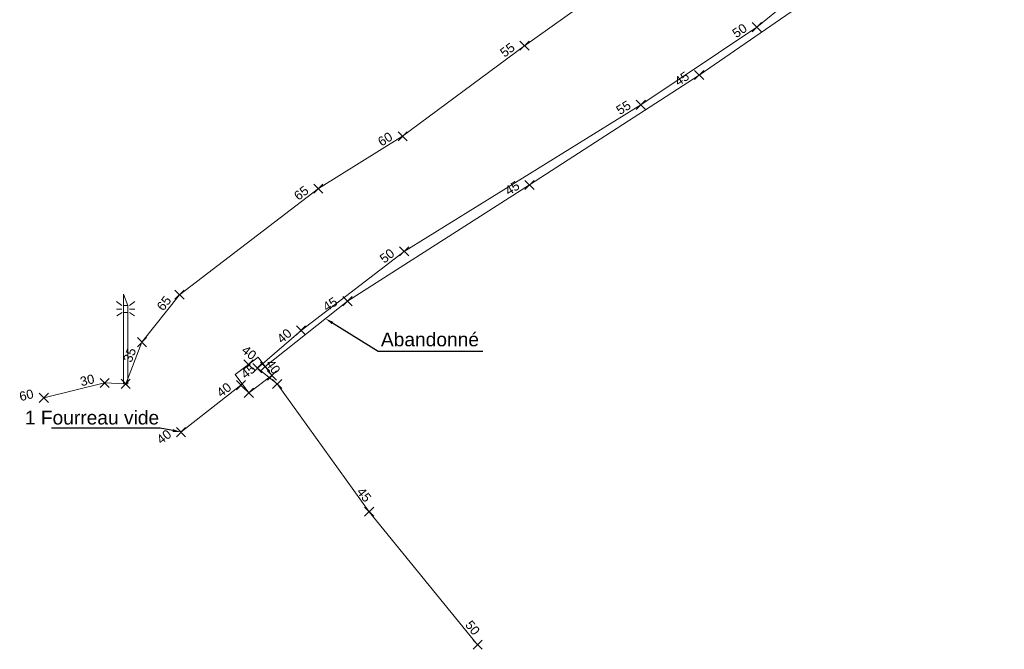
# Model space of a CAD drawing. Header units: metres. Extents: x 1575778 to 1576006, y 2263010 to 2263161.
# Tile 3 of 18: x 1575889 to 1575911, y 2263010 to 2263024. Entities that reach past the tile are written whole.
import ezdxf
from ezdxf import colors
from ezdxf.entities.mleader import LeaderData, LeaderLine
from ezdxf.enums import TextEntityAlignment as Align
from ezdxf.lldxf.tags import DXFTag
from ezdxf.math import Vec2, Vec3

# ---------------------------------------------------------------- set-up
doc = ezdxf.new("R2010")
doc.units = ezdxf.units.M
doc.header["$PDMODE"] = 3
doc.header["$PDSIZE"] = 0.1
doc.linetypes.add('TOPO_CONTINU', pattern=[0.5, 0.25, 0.25])
doc.layers.get('0').update_dxf_attribs({"lineweight": 0})
for name, color, linetype, lineweight in [('RSX_BT_LIGNES', 1, 'BT', 0), ('RSX_BT_TXT', 1, 'Continuous', 0), ('RSX_ECL_LIGNES', 30, 'ECL', 0), ('TOP_DALLE_RESEAU', 206, 'TOPO_CONTINU', 0), ('TOP_LAMPADAIRE', 7, 'TOPO_CONTINU', 0), ('TXT_DIAM_RSX', 7, 'TOPO_CONTINU', 0), ('TXT_PROF_RSX', 7, 'TOPO_CONTINU', 0), ('XYZ_BT', 1, 'Continuous', 0), ('XYZ_DALLE_RESEAU', 7, 'TOPO_CONTINU', 0), ('XYZ_ECL', 30, 'Continuous', 0), ('XYZ_LAMPADAIRE', 7, 'TOPO_CONTINU', 0)]:
    doc.layers.add(name, color=color, linetype=linetype, lineweight=lineweight)
doc.styles.add('Romans', font='romans.SHX')
doc.styles.get("Standard").update_dxf_attribs({"font": 'arial.ttf'})
tags = doc.linetypes.add('AB', pattern='A,2.5,-0.5,["AB",Romans,S=0.2,R=0,X=-0.2,Y=-0.1],-0.5', length=3.5).pattern_tags.tags
tags[6] = DXFTag(74, 10)
tags = doc.linetypes.add('BT', pattern='A,2.5,-0.5,["BT",Romans,S=0.2,R=0,X=-0.2,Y=-0.1],-0.5', length=3.5).pattern_tags.tags
tags[6] = DXFTag(74, 10)
tags = doc.linetypes.add('ECL', pattern='A,2.5,-0.6,["ECL",Romans,S=0.2,R=0,X=-0.3,Y=-0.1],-0.6', length=3.7).pattern_tags.tags
tags[6] = DXFTag(74, 10)

# ---------------------------------------------------------------- blocks, each defined once
blk = doc.blocks.new('BDU_SEMIS_MAT_ALT')
at = {"color": 0}
blk.add_point((0, 0), dxfattribs=at)
blk = doc.blocks.new('RSX_PT')
blk.add_point((0, 0))
at = {"layer": 'TXT_DIAM_RSX', "color": 0}
blk.add_attdef('DIAM', text='', height=0.2, dxfattribs=at).set_placement((-0.2, -0.15), align=Align.MIDDLE_RIGHT)
at = {"layer": 'TXT_PROF_RSX', "color": 0}
blk.add_attdef('PROF', text='', height=0.2, dxfattribs=at).set_placement((-0.2, 0.15), align=Align.MIDDLE_RIGHT)
blk = doc.blocks.new('BDU_PLAQUE_CARRE_1TAMPON')
at = {"flags": 128}
blk.add_lwpolyline([(0, 0), (1, 0), (1, 1), (0, 1), (0, 0)], dxfattribs=at)
blk = doc.blocks.new('BDU_MAT_LUMINEUX')
at = {"ltscale": 2, "flags": 128}
blk.add_lwpolyline([(0.05, 0), (-0.05, 0), (-0.05, 1.96), (0.05, 1.709)], close=True, dxfattribs=at)
for points in [[(-0.084, 1.713), (-0.203, 1.799)], [(0.084, 1.713), (0.203, 1.799)], [(-0.083, 1.634), (-0.199, 1.634)], [(-0.08, 1.559), (-0.195, 1.485)], [(0.05, 1.709), (-0.05, 1.709)], [(0.05, 1.559), (-0.05, 1.559)], [(0.08, 1.559), (0.195, 1.485)], [(0.083, 1.634), (0.199, 1.634)]]:
    blk.add_lwpolyline(points, dxfattribs=at)

msp = doc.modelspace()

# ---------------------------------------------------------------- linework, layer by layer
at = {"layer": 'RSX_BT_LIGNES', "linetype": 'AB', "flags": 128}
msp.add_lwpolyline([(1575894.679, 2263015.941), (1575896.478, 2263017.369), (1575900.457, 2263019.907), (1575904.163, 2263022.307), (1575907.954, 2263024.919), (1575909.787, 2263026.878), (1575909.941, 2263027.512), (1575909.484, 2263028.83)], dxfattribs=at)
at = {"layer": 'RSX_BT_LIGNES', "linetype": 'BT', "flags": 128}
msp.add_lwpolyline([(1575892.839, 2263014.51), (1575894.15, 2263015.535)], dxfattribs=at)
at = {"layer": 'RSX_ECL_LIGNES', "linetype": 'ECL', "flags": 128}
for points in [[(1575910.832, 2263028.639), (1575910.089, 2263028.845), (1575910.181, 2263029.358), (1575909.718, 2263029.462), (1575908.946, 2263029.28), (1575907.292, 2263028.047), (1575904.427, 2263025.851), (1575900.347, 2263022.948), (1575897.682, 2263020.969), (1575895.841, 2263019.828), (1575892.806, 2263017.51), (1575891.986, 2263016.473), (1575891.631, 2263015.563), (1575891.17, 2263015.584), (1575889.841, 2263015.258)], [(1575910.832, 2263028.639), (1575910.193, 2263028.121), (1575909.377, 2263026.936), (1575908.316, 2263025.713), (1575905.424, 2263023.351), (1575902.89, 2263021.656), (1575897.716, 2263018.456), (1575895.462, 2263016.732), (1575894.509, 2263015.908), (1575894.941, 2263015.561), (1575896.95, 2263012.773), (1575899.321, 2263009.868)]]:
    msp.add_lwpolyline(points, dxfattribs=at)

# ---------------------------------------------------------------- block references
at = {"layer": 'TOP_DALLE_RESEAU', "linetype": 'TOPO_CONTINU', "xscale": 0.6324426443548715, "yscale": 0.5010025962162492, "rotation": 36.87099691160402}
msp.add_blockref('BDU_PLAQUE_CARRE_1TAMPON', (1575894.322, 2263015.367), dxfattribs=at)
at = {"layer": 'TOP_LAMPADAIRE', "linetype": 'TOPO_CONTINU'}
msp.add_blockref('BDU_MAT_LUMINEUX', (1575891.631, 2263015.563), dxfattribs=at)
at = {"layer": 'XYZ_BT', "linetype": 'Continuous'}
ref = msp.add_blockref('RSX_PT', (1575904.163, 2263022.307), dxfattribs=dict(at, rotation=34.56594552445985))
ref.add_attrib('PROF', '45', dxfattribs={"layer": 'TXT_PROF_RSX', "color": 0, "linetype": 'TOPO_CONTINU', "height": 0.2, "rotation": 34.5659}).set_placement((1575903.913, 2263022.317), align=Align.MIDDLE_RIGHT)
for p, rotation in [((1575904.163, 2263022.307), 34.56594552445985), ((1575900.457, 2263019.907), 32.92602446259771), ((1575896.478, 2263017.369), 32.5243071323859), ((1575894.679, 2263015.941), 38.45008070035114), ((1575894.15, 2263015.535), 38.02242667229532), ((1575892.839, 2263014.51), 38.02242667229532)]:
    msp.add_blockref('BDU_SEMIS_MAT_ALT', p, dxfattribs=dict(at, rotation=rotation))
ref = msp.add_blockref('RSX_PT', (1575900.457, 2263019.907), dxfattribs=dict(at, rotation=32.92602446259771))
ref.add_attrib('PROF', '45', dxfattribs={"layer": 'TXT_PROF_RSX', "color": 0, "linetype": 'TOPO_CONTINU', "height": 0.2, "rotation": 32.926}).set_placement((1575900.208, 2263019.924), align=Align.MIDDLE_RIGHT)
ref = msp.add_blockref('RSX_PT', (1575896.478, 2263017.369), dxfattribs=dict(at, rotation=32.5243071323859))
ref.add_attrib('PROF', '45', dxfattribs={"layer": 'TXT_PROF_RSX', "color": 0, "linetype": 'TOPO_CONTINU', "height": 0.2, "rotation": 32.5243}).set_placement((1575896.228, 2263017.388), align=Align.MIDDLE_RIGHT)
ref = msp.add_blockref('RSX_PT', (1575894.679, 2263015.941), dxfattribs=dict(at, rotation=38.45008070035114))
ref.add_attrib('PROF', '45', dxfattribs={"layer": 'TXT_PROF_RSX', "color": 0, "linetype": 'TOPO_CONTINU', "height": 0.2, "rotation": 38.4501}).set_placement((1575894.429, 2263015.934), align=Align.MIDDLE_RIGHT)
ref = msp.add_blockref('RSX_PT', (1575894.15, 2263015.535), dxfattribs=dict(at, rotation=38.02242667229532))
ref.add_attrib('PROF', '40', dxfattribs={"layer": 'TXT_PROF_RSX', "color": 0, "linetype": 'TOPO_CONTINU', "height": 0.2, "rotation": 38.0224}).set_placement((1575893.9, 2263015.53), align=Align.MIDDLE_RIGHT)
ref = msp.add_blockref('RSX_PT', (1575892.839, 2263014.51), dxfattribs=dict(at, rotation=38.02242667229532))
ref.add_attrib('PROF', '40', dxfattribs={"layer": 'TXT_PROF_RSX', "color": 0, "linetype": 'TOPO_CONTINU', "height": 0.2, "rotation": 38.0224}).set_placement((1575892.589, 2263014.505), align=Align.MIDDLE_RIGHT)
at = {"layer": 'XYZ_DALLE_RESEAU', "linetype": 'TOPO_CONTINU', "rotation": 36.87099691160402}
for p in [(1575894.316, 2263015.988), (1575894.828, 2263015.746), (1575894.322, 2263015.367)]:
    msp.add_blockref('BDU_SEMIS_MAT_ALT', p, dxfattribs=at)
at = {"layer": 'XYZ_ECL', "linetype": 'Continuous'}
ref = msp.add_blockref('RSX_PT', (1575905.424, 2263023.351), dxfattribs=dict(at, rotation=33.76281535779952))
ref.add_attrib('PROF', '50', dxfattribs={"layer": 'TXT_PROF_RSX', "color": 0, "linetype": 'TOPO_CONTINU', "height": 0.2, "rotation": 33.7628}).set_placement((1575905.175, 2263023.364), align=Align.MIDDLE_RIGHT)
for name, p, rotation in [('BDU_SEMIS_MAT_ALT', (1575905.424, 2263023.351), 39.24247792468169), ('BDU_SEMIS_MAT_ALT', (1575900.347, 2263022.948), 35.43492478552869), ('BDU_SEMIS_MAT_ALT', (1575902.89, 2263021.656), 33.76281535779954), ('BDU_SEMIS_MAT_ALT', (1575897.682, 2263020.969), 36.59590484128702), ('BDU_SEMIS_MAT_ALT', (1575895.841, 2263019.828), 31.78185623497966), ('BDU_SEMIS_MAT_ALT', (1575897.716, 2263018.456), 31.73484766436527), ('BDU_SEMIS_MAT_ALT', (1575892.806, 2263017.51), 37.3624165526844), ('BDU_SEMIS_MAT_ALT', (1575895.462, 2263016.732), 37.42486838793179), ('BDU_SEMIS_MAT_ALT', (1575891.986, 2263016.473), 51.7032682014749), ('BDU_SEMIS_MAT_ALT', (1575894.509, 2263015.908), 321.1731973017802), ('BDU_SEMIS_MAT_ALT', (1575891.17, 2263015.584), 357.4893449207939), ('BDU_SEMIS_MAT_ALT', (1575891.631, 2263015.563), 68.65116401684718), ('RSX_PT', (1575891.631, 2263015.563), 357.4893449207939), ('BDU_SEMIS_MAT_ALT', (1575894.941, 2263015.561), 305.7835512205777), ('BDU_SEMIS_MAT_ALT', (1575889.841, 2263015.258), 13.7758446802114), ('BDU_SEMIS_MAT_ALT', (1575896.95, 2263012.773), 309.2260255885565), ('BDU_SEMIS_MAT_ALT', (1575899.321, 2263009.868), 309.2260255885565)]:
    msp.add_blockref(name, p, dxfattribs=dict(at, rotation=rotation))
ref = msp.add_blockref('RSX_PT', (1575900.347, 2263022.948), dxfattribs=dict(at, rotation=36.59590484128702))
ref.add_attrib('PROF', '55', dxfattribs={"layer": 'TXT_PROF_RSX', "color": 0, "linetype": 'TOPO_CONTINU', "height": 0.2, "rotation": 36.5959}).set_placement((1575900.097, 2263022.949), align=Align.MIDDLE_RIGHT)
ref = msp.add_blockref('RSX_PT', (1575902.89, 2263021.656), dxfattribs=dict(at, rotation=31.73484766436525))
ref.add_attrib('PROF', '55', dxfattribs={"layer": 'TXT_PROF_RSX', "color": 0, "linetype": 'TOPO_CONTINU', "height": 0.2, "rotation": 31.7348}).set_placement((1575902.641, 2263021.679), align=Align.MIDDLE_RIGHT)
ref = msp.add_blockref('RSX_PT', (1575897.682, 2263020.969), dxfattribs=dict(at, rotation=31.78185623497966))
ref.add_attrib('PROF', '60', dxfattribs={"layer": 'TXT_PROF_RSX', "color": 0, "linetype": 'TOPO_CONTINU', "height": 0.2, "rotation": 31.7819}).set_placement((1575897.433, 2263020.991), align=Align.MIDDLE_RIGHT)
ref = msp.add_blockref('RSX_PT', (1575895.841, 2263019.828), dxfattribs=dict(at, rotation=37.36241655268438))
ref.add_attrib('PROF', '65', dxfattribs={"layer": 'TXT_PROF_RSX', "color": 0, "linetype": 'TOPO_CONTINU', "height": 0.2, "rotation": 37.3624}).set_placement((1575895.591, 2263019.826), align=Align.MIDDLE_RIGHT)
ref = msp.add_blockref('RSX_PT', (1575897.716, 2263018.456), dxfattribs=dict(at, rotation=37.42486838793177))
ref.add_attrib('PROF', '50', dxfattribs={"layer": 'TXT_PROF_RSX', "color": 0, "linetype": 'TOPO_CONTINU', "height": 0.2, "rotation": 37.4249}).set_placement((1575897.466, 2263018.454), align=Align.MIDDLE_RIGHT)
ref = msp.add_blockref('RSX_PT', (1575892.806, 2263017.51), dxfattribs=dict(at, rotation=51.7032682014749))
ref.add_attrib('PROF', '65', dxfattribs={"layer": 'TXT_PROF_RSX', "color": 0, "linetype": 'TOPO_CONTINU', "height": 0.2, "rotation": 51.7033}).set_placement((1575892.564, 2263017.446), align=Align.MIDDLE_RIGHT)
ref = msp.add_blockref('RSX_PT', (1575895.462, 2263016.732), dxfattribs=dict(at, rotation=40.85301186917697))
ref.add_attrib('PROF', '40', dxfattribs={"layer": 'TXT_PROF_RSX', "color": 0, "linetype": 'TOPO_CONTINU', "height": 0.2, "rotation": 40.853}).set_placement((1575895.213, 2263016.714), align=Align.MIDDLE_RIGHT)
ref = msp.add_blockref('RSX_PT', (1575891.986, 2263016.473), dxfattribs=dict(at, rotation=68.65116401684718))
ref.add_attrib('PROF', '35', dxfattribs={"layer": 'TXT_PROF_RSX', "color": 0, "linetype": 'TOPO_CONTINU', "height": 0.2, "rotation": 68.6512}).set_placement((1575891.774, 2263016.341), align=Align.MIDDLE_RIGHT)
ref = msp.add_blockref('RSX_PT', (1575894.509, 2263015.908), dxfattribs=dict(at, rotation=321.1731973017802))
ref.add_attrib('PROF', '40', dxfattribs={"layer": 'TXT_PROF_RSX', "color": 0, "linetype": 'TOPO_CONTINU', "height": 0.2, "rotation": 321.1732}).set_placement((1575894.448, 2263016.15), align=Align.MIDDLE_RIGHT)
ref = msp.add_blockref('RSX_PT', (1575894.941, 2263015.561), dxfattribs=dict(at, rotation=305.7835512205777))
ref.add_attrib('PROF', '40', dxfattribs={"layer": 'TXT_PROF_RSX', "color": 0, "linetype": 'TOPO_CONTINU', "height": 0.2, "rotation": 305.7836}).set_placement((1575894.946, 2263015.811), align=Align.MIDDLE_RIGHT)
ref = msp.add_blockref('RSX_PT', (1575891.17, 2263015.584), dxfattribs=dict(at, rotation=13.7758446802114))
ref.add_attrib('PROF', '30', dxfattribs={"layer": 'TXT_PROF_RSX', "color": 0, "linetype": 'TOPO_CONTINU', "height": 0.2, "rotation": 13.7758}).set_placement((1575890.941, 2263015.682), align=Align.MIDDLE_RIGHT)
ref = msp.add_blockref('RSX_PT', (1575889.841, 2263015.258), dxfattribs=dict(at, rotation=13.7758446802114))
ref.add_attrib('PROF', '60', dxfattribs={"layer": 'TXT_PROF_RSX', "color": 0, "linetype": 'TOPO_CONTINU', "height": 0.2, "rotation": 13.7758}).set_placement((1575889.611, 2263015.356), align=Align.MIDDLE_RIGHT)
ref = msp.add_blockref('RSX_PT', (1575896.95, 2263012.773), dxfattribs=dict(at, rotation=309.2260255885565))
ref.add_attrib('PROF', '45', dxfattribs={"layer": 'TXT_PROF_RSX', "color": 0, "linetype": 'TOPO_CONTINU', "height": 0.2, "rotation": 309.226}).set_placement((1575896.94, 2263013.023), align=Align.MIDDLE_RIGHT)
ref = msp.add_blockref('RSX_PT', (1575899.321, 2263009.868), dxfattribs=dict(at, rotation=309.2260255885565))
ref.add_attrib('PROF', '50', dxfattribs={"layer": 'TXT_PROF_RSX', "color": 0, "linetype": 'TOPO_CONTINU', "height": 0.2, "rotation": 309.226}).set_placement((1575899.311, 2263010.118), align=Align.MIDDLE_RIGHT)
at = {"layer": 'XYZ_LAMPADAIRE', "linetype": 'TOPO_CONTINU'}
msp.add_blockref('BDU_SEMIS_MAT_ALT', (1575891.631, 2263015.563), dxfattribs=at)

# ---------------------------------------------------------------- texts
at = {"layer": 'RSX_BT_TXT', "linetype": 'Continuous'}
for s, p in [('Abandonné', (1575897.208, 2263016.384)), ('1 Fourreau vide', (1575889.427, 2263014.677))]:
    msp.add_text(s, height=0.3, dxfattribs=at).set_placement(p)

# ---------------------------------------------------------------- leaders
ml = msp.add_multileader_mtext('Standard', dxfattribs=at)
ml.set_content('', color=256)
ml.set_leader_properties()
ml.build(insert=Vec2(0, 0))
ml.multileader.update_dxf_attribs({"text_right_attachment_type": 6, "dogleg_length": 0.5, "arrow_head_size": 0.18})
ctx = ml.context
ctx.base_point, ctx.char_height, ctx.arrow_head_size, ctx.landing_gap_size, ctx.plane_origin = Vec3(1575899.436, 2263016.278), 0.18, 0.18, 0.09, Vec3(1575922.599, 2263023.05)
ctx.right_attachment = 6
notes = []
notes.append((ctx, [(0, (1, 1, 0), (1575897.147, 2263016.278), (1, 0), 2.289, [(0, [(1575895.997, 2263016.988)], 0, [])])]))
ctx.mtext.insert, ctx.mtext.flow_direction = Vec3(1575899.526, 2263016.368), 5
ml = msp.add_multileader_mtext('Standard', dxfattribs=at)
ml.set_content('', color=256)
ml.set_leader_properties()
ml.build(insert=Vec2(0, 0))
ml.multileader.update_dxf_attribs({"text_right_attachment_type": 6, "dogleg_length": 0.5, "arrow_head_size": 0.18})
ctx = ml.context
ctx.base_point, ctx.char_height, ctx.arrow_head_size, ctx.landing_gap_size, ctx.plane_origin = Vec3(1575889.918, 2263014.69), 0.18, 0.18, 0.09, Vec3(1575916.619, 2263020.276)
ctx.right_attachment, ctx.text_align_type = 6, 2
notes.append((ctx, [(1, (1, 1, 0), (1575892.387, 2263014.6), (-1, 0), 2.289, [(0, [(1575892.839, 2263014.51)], 0, [])])]))
ctx.mtext.insert, ctx.mtext.alignment, ctx.mtext.flow_direction = Vec3(1575890.008, 2263014.78), 3, 5
for ctx, leaders in notes:
    for number, flags, end, landing, length, lines in leaders:
        leader = LeaderData()
        leader.index, (leader.has_last_leader_line, leader.has_dogleg_vector, leader.attachment_direction) = number, flags
        leader.last_leader_point, leader.dogleg_vector, leader.dogleg_length = Vec3(end), Vec3(landing), length
        for number, points, colour, breaks in lines:
            line = LeaderLine()
            line.index, line.vertices, line.color, line.breaks = number, Vec3.list(points), colors.encode_raw_color(colour), breaks
            leader.lines.append(line)
        ctx.leaders.append(leader)

doc.saveas('drawing.dxf')
